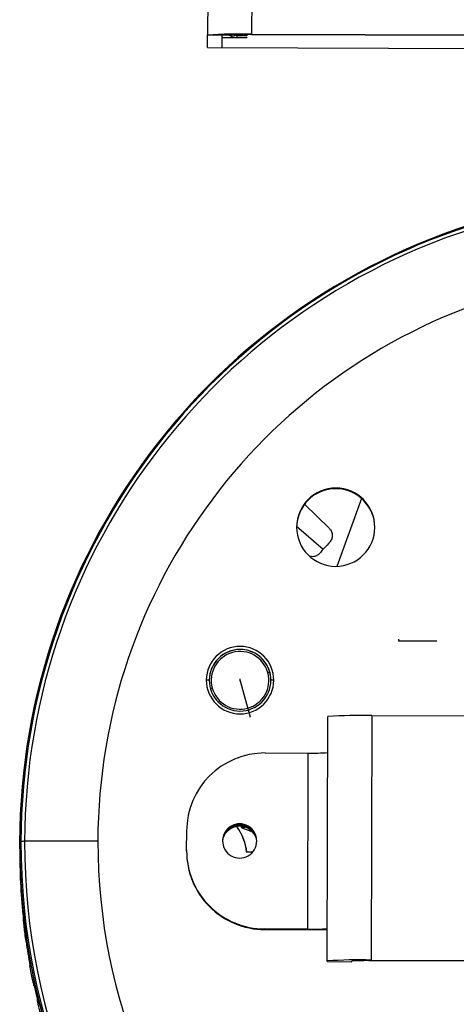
# Model space of a CAD drawing. Header units: millimetres. Extents: x -487 to 230, y -420 to 263.
# Tile 4 of 16: x -69 to -24, y -297 to -197. Entities that reach past the tile are written whole.
import ezdxf

# ---------------------------------------------------------------- set-up
doc = ezdxf.new("R2010")
doc.units = ezdxf.units.MM
doc.header["$PDSIZE"] = -1

msp = doc.modelspace()

# ---------------------------------------------------------------- linework, layer by layer
at = {"color": 7, "linetype": 'Continuous', "lineweight": 25}
for p, q in [((-49.11, -33.39), (-49.57, -198.35)), ((-44.61, -33.3), (-45.07, -198.26)), ((-45.07, -198.26), (-45.07, -198.29)), ((-45.07, -198.26), (-18.43, -198.33)), ((-45.07, -198.29), (-18.48, -198.36)), ((-48.07, -198.35), (-49.57, -198.35)), ((-49.57, -199.63), (-49.57, -198.35)), ((-48.07, -199.64), (-48.07, -198.35)), ((-45.57, -198.37), (-48.07, -198.36)), ((-48.07, -198.62), (-48.07, -198.36)), ((-45.57, -198.63), (-48.07, -198.62)), ((-46.57, -198.4), (-46.57, -198.59)), ((-45.57, -198.41), (-46.57, -198.4)), ((-45.57, -198.59), (-46.57, -198.59)), ((-45.57, -198.37), (-45.57, -198.41)), ((-45.57, -198.59), (-45.57, -198.63)), ((-49.57, -199.63), (-19.97, -199.71)), ((-49.57, -199.63), (-19.97, -199.71)), ((-39.65, -246.3), (-37.11, -248.79)), ((-33.81, -245.73), (-36.35, -252.66)), ((-40.46, -248.54), (-37.74, -250.91)), ((-43.4, -263.52), (-43.21, -263.47)), ((-43.21, -263.47), (-43.1, -264.32)), ((-49.4, -264.3), (-49.4, -264.29)), ((-43.1, -264.32), (-43.1, -264.31)), ((-49.09, -265.1), (-49.28, -265.15)), ((-37.33, -293), (-37.26, -268.01)), ((-32.76, -267.92), (-32.83, -292.91)), ((-32.76, -267.92), (-18.76, -267.96)), ((-43.69, -271.74), (-39.27, -271.75)), ((-39.32, -289.75), (-39.27, -271.75)), ((-51.72, -281.71), (-51.71, -279.71)), ((-46.29, -278.98), (-46.29, -279.04)), ((-46.11, -279.24), (-46.15, -279.36)), ((-46.15, -279.36), (-45.76, -279.31)), ((-46.15, -279.36), (-44.99, -279.79)), ((-68.66, -280.78), (-68.79, -280.84)), ((-60.79, -280.75), (-68.29, -280.77)), ((-68.79, -281.54), (-68.79, -280.85)), ((-51.72, -281.77), (-51.72, -281.71)), ((-45.59, -281.85), (-44.95, -281.85)), ((-68.42, -288.7), (-68.42, -288.25)), ((-43.74, -289.73), (-43.74, -289.79)), ((-39.32, -289.75), (-43.74, -289.73)), ((-43.74, -289.79), (-39.32, -289.8)), ((-32.83, -292.91), (-13.23, -292.97)), ((-37.33, -293.07), (-37.33, -293)), ((-37.33, -293.07), (-34.83, -293.08)), ((-37.33, -293.07), (-34.83, -293.08)), ((-34.83, -293.08), (-34.83, -293.01)), ((-32.83, -292.97), (-13.17, -293.02)), ((-67.43, -295.08), (-67.05, -296.75)), ((-67.33, -295.48), (-67.33, -295.03)), ((-67.32, -295.09), (-67.32, -295.55)), ((-66.96, -297.14), (-66.96, -296.71))]:
    msp.add_line(p, q, dxfattribs=at)
at = {"color": 7, "linetype": 'Continuous'}
for p, q in [((-29.99, -260.27), (-29.99, -260.09)), ((-29.99, -260.27), (-26.12, -260.28)), ((-46.25, -264.35), (-46.25, -264.17)), ((-46.25, -264.35), (-45.21, -268.08))]:
    msp.add_line(p, q, dxfattribs=at)
at = {"color": 7, "linetype": 'Continuous', "lineweight": 25, "flags": 128}
for points in [[(-46.89, -198.37), (-46.86, -198.37), (-46.57, -198.4)], [(-34.83, -293.08), (-34.83, -293.06), (-34.83, -293.01)]]:
    msp.add_lwpolyline(points, dxfattribs=at)
at = {"color": 7, "linetype": 'Continuous', "lineweight": 25}
for centre, radius, start, end in [((-46.32, -246.56), 48.32, 88.5096, 93.849), ((-45.9, -230.49), 32.21, 88.5096, 93.849), ((-46.56, -197.09), 1.5, 238.3048, 269.8435), ((-2.31, -281.03), 66.49, 104.2339, 179.8375), ((-2.31, -280.97), 66.35, 104.2606, 179.8375), ((-2.31, -280.96), 65.98, 104.3454, 179.8375), ((-2.31, -280.91), 58.49, 106.2407, 179.8379), ((-36.46, -248.66), 4, 359.8549, 179.8311), ((-36.46, -248.72), 4, 359.8549, 179.8311), ((-36.46, -248.66), 4, 179.8549, 359.8311), ((-2.31, -282.73), 47.62, 136.8963, 138.7742), ((-46.25, -264.29), 3.45, 359.8543, 179.8317), ((-46.25, -264.3), 3.15, 359.8543, 179.8317), ((-46.25, -264.31), 3.15, 15.5219, 179.8384), ((-46.25, -264.31), 2.95, 15.5193, 195.5), ((-46.25, -264.31), 2.95, 195.5193, 15.5), ((-46.25, -264.29), 3.45, 179.8543, 359.8317), ((-49.63, -267.5), 3.22, 85.837, 91.1764), ((-46.25, -264.3), 3.15, 179.8543, 359.8317), ((-42.88, -267.52), 3.22, 88.5096, 93.849), ((-34.01, -316.22), 48.32, 88.5096, 93.849), ((-43.72, -279.74), 8, 89.8352, 179.8352), ((-38.71, -250.28), 21.47, 268.5096, 273.849), ((-46.29, -280.73), 1.75, 89.8305, 269.8555), ((-46.29, -280.79), 1.75, 89.8326, 179.8456), ((-46.29, -281.04), 1.81, 17.1205, 162.5811), ((-46.29, -281.01), 1.87, 37.2337, 142.4679), ((-51.29, -282.54), 5.75, 6.8379, 34.8263), ((-51.29, -282.58), 5.78, 6.7955, 35.1663), ((-46.29, -280.73), 1.75, 269.8305, 89.8555), ((-46.29, -280.79), 1.75, 359.8586, 89.8508), ((-68.37, -284.88), 4.11, 88.9124, 94.0737), ((-2.29, -280.95), 66.37, 179.8553, 359.8307), ((-2.29, -280.94), 66, 179.8553, 359.8307), ((-2.29, -280.89), 58.5, 179.8554, 359.8306), ((-2.29, -281.01), 66.5, 179.8553, 359.8307), ((-43.72, -281.73), 8, 179.8508, 269.8508), ((-43.72, -281.79), 8, 179.8508, 269.8508), ((-68.12, -288.67), 0.3, 186.0992, 226.7897), ((-38.76, -268.28), 21.47, 268.5096, 273.849), ((-38.79, -117.48), 172.32, 269.8238, 270.4888), ((-2.33, -281.14), 66.47, 188.0688, 190.2013), ((-67.99, -291.53), 0.535, 97.1663, 105.6994), ((-2.33, -281.69), 66.47, 188.0688, 190.2013), ((-34.08, -341.21), 48.32, 88.5096, 93.849), ((-67.48, -294.36), 0.937, 99.0436, 106.5278), ((-33.38, -314.44), 21.47, 88.5096, 93.849), ((-67.03, -295.49), 0.3, 179.843, 192.0746), ((-66.66, -297.07), 0.3, 193.5085, 252.7959)]:
    msp.add_arc(centre, radius, start, end, dxfattribs=at)
for points, knots in [([(-37.11, -248.79), (-37.03, -248.89), (-36.86, -249.09), (-36.79, -249.48), (-36.85, -249.87), (-37, -250.08), (-37.08, -250.18)], [0, 0, 0, 0, 0.250033, 0.499871, 0.749246, 1, 1, 1, 1]), ([(-38.13, -251.34), (-38.22, -251.43), (-38.41, -251.6), (-38.76, -251.7), (-38.97, -251.66), (-39.06, -251.65)], [0, 0, 0, 0, 0.371674, 0.743057, 1, 1, 1, 1]), ([(-68.79, -281.54), (-68.78, -282.7), (-68.76, -284.95), (-68.56, -287.2), (-68.46, -288.29)], [0, 0, 0, 0, 0.512131, 1, 1, 1, 1]), ([(-68.42, -288.25), (-68.42, -288.26), (-68.41, -288.27), (-68.39, -288.44), (-68.37, -288.68), (-68.32, -289.08), (-68.24, -289.68), (-68.17, -290.21), (-68.14, -290.47)], [0, 0, 0, 0, 0.125916, 0.251098, 0.376431, 0.502014, 0.750692, 1, 1, 1, 1]), ([(-68.14, -291.02), (-68.17, -290.75), (-68.25, -290.22), (-68.32, -289.6), (-68.37, -289.18), (-68.4, -288.93), (-68.41, -288.75), (-68.42, -288.72), (-68.42, -288.7)], [0, 0, 0, 0, 0.24962, 0.499314, 0.627841, 0.750005, 0.876905, 1, 1, 1, 1]), ([(-67.74, -292.92), (-67.7, -293.17), (-67.6, -293.69), (-67.48, -294.28), (-67.41, -294.67), (-67.36, -294.89), (-67.33, -295.05), (-67.32, -295.08), (-67.32, -295.09)], [0, 0, 0, 0, 0.249154, 0.499066, 0.626614, 0.749638, 0.875941, 1, 1, 1, 1]), ([(-67.32, -295.55), (-67.33, -295.54), (-67.33, -295.53), (-67.36, -295.39), (-67.41, -295.17), (-67.49, -294.8), (-67.6, -294.22), (-67.7, -293.71), (-67.74, -293.46)], [0, 0, 0, 0, 0.126119, 0.25073, 0.376133, 0.501711, 0.751228, 1, 1, 1, 1]), ([(-66.96, -296.71), (-66.95, -296.71), (-66.95, -296.73), (-66.91, -296.86), (-66.86, -297.06), (-66.77, -297.41), (-66.63, -297.96), (-66.5, -298.45), (-66.43, -298.7)], [0, 0, 0, 0, 0.125925, 0.251232, 0.376564, 0.502324, 0.7515, 1, 1, 1, 1]), ([(-66.43, -299.22), (-66.5, -298.97), (-66.63, -298.48), (-66.78, -297.91), (-66.87, -297.54), (-66.92, -297.33), (-66.95, -297.18), (-66.95, -297.16), (-66.96, -297.14)], [0, 0, 0, 0, 0.249475, 0.499164, 0.626383, 0.749621, 0.875861, 1, 1, 1, 1])]:
    msp.add_open_spline(points, degree=3, knots=knots, dxfattribs=at)
at = {"color": 7, "linetype": 'Continuous'}
for p in [(-29.99, -260.27), (-46.25, -264.35)]:
    msp.add_point(p, dxfattribs=at)

doc.saveas('drawing.dxf')
